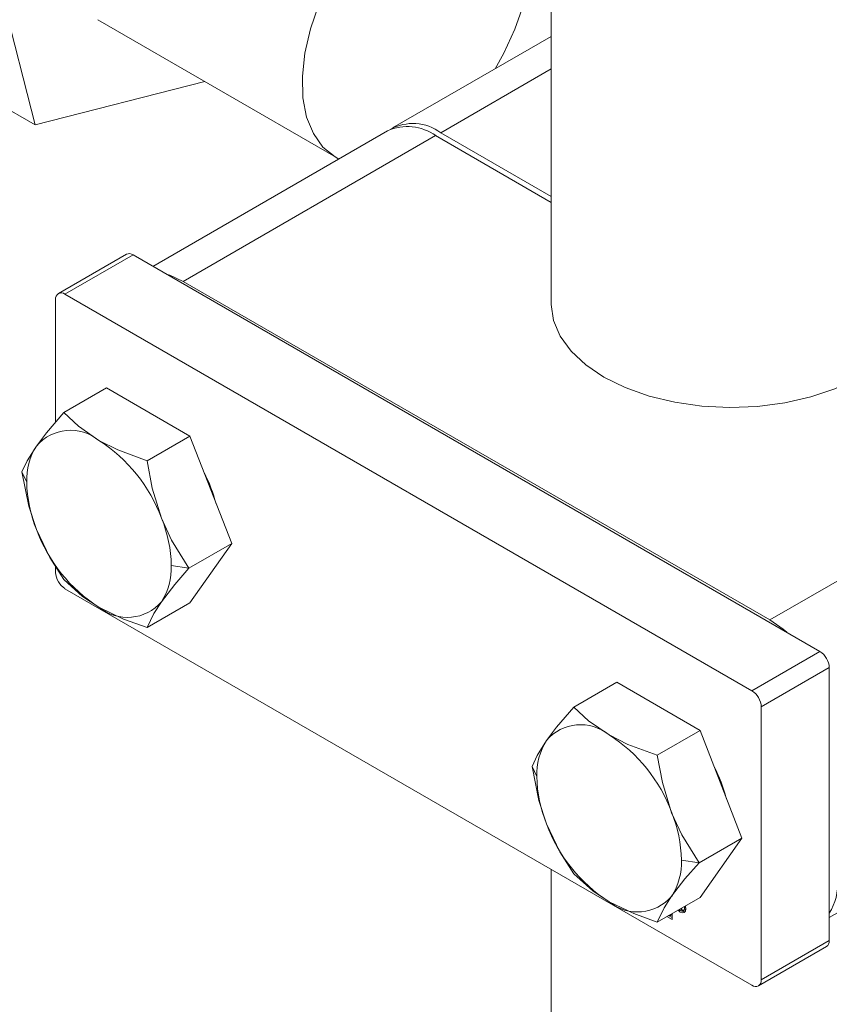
# Model space of a CAD drawing. Header units: millimetres. Extents: x 450 to 25135, y 150 to 17673.
# Tile 81 of 256: x 2798 to 2933, y 15503 to 15667. Entities that reach past the tile are written whole.
import ezdxf

# ---------------------------------------------------------------- set-up
doc = ezdxf.new("R2010")
doc.units = ezdxf.units.MM
doc.linetypes.add('SLD-Continua', pattern=[0])
doc.layers.add('COTAS', color=1, linetype='SLD-Continua')
doc.layers.add('OCULTA', color=8, linetype='SLD-Continua')

msp = doc.modelspace()

# ---------------------------------------------------------------- linework, layer by layer
at = {"color": 7, "linetype": 'SLD-Continua', "lineweight": 18, "ltscale": 30}
for p, q in [((2886.59, 15862.84), (2886.59, 15619.92)), ((2886.59, 15525.79), (2886.59, 15384.35))]:
    msp.add_line(p, q, dxfattribs=at)
at = {"layer": 'COTAS', "linetype": 'SLD-Continua', "lineweight": 18, "ltscale": 30}
for p, q in [((2886.59, 15664.35), (2860.22, 15649.13)), ((2886.59, 15658.94), (2868.22, 15648.33)), ((2859.37, 15648.64), (2820.33, 15626.1)), ((2825.37, 15623.6), (2867.37, 15647.85)), ((2886.59, 15636.75), (2867.37, 15647.85)), ((2868.22, 15648.33), (2886.59, 15637.73)), ((2815.93, 15628.12), (2804.61, 15621.58)), ((2805.71, 15621.48), (2817.03, 15628.01)), ((2931.3, 15562.04), (2817.03, 15628.01)), ((2825.37, 15623.6), (2922.95, 15567.27)), ((2804.16, 15600.2), (2804.16, 15620.58)), ((2805.71, 15621.48), (2919.98, 15555.51)), ((2812.63, 15605.89), (2805.5, 15601.77)), ((2826.51, 15597.87), (2812.63, 15605.89)), ((2826.51, 15597.87), (2819.38, 15593.76)), ((2833.45, 15579.99), (2826.51, 15597.87)), ((2798.56, 15591.9), (2799.35, 15590.2)), ((2922.95, 15567.27), (2964.95, 15591.51)), ((2833.45, 15579.99), (2826.32, 15575.87)), ((2826.51, 15570.11), (2833.45, 15579.99)), ((2804.16, 15575.18), (2804.16, 15576.13)), ((2823.39, 15576.32), (2826.32, 15575.87)), ((2805.71, 15572.48), (2919.98, 15506.52)), ((2826.51, 15570.11), (2819.38, 15566)), ((2919.98, 15555.51), (2931.3, 15562.04)), ((2921.54, 15552.81), (2932.85, 15559.35)), ((2932.85, 15513.95), (2932.85, 15559.35)), ((2897.49, 15556.9), (2890.36, 15552.79)), ((2911.37, 15548.89), (2897.49, 15556.9)), ((2921.54, 15507.42), (2921.54, 15552.81)), ((2911.37, 15548.89), (2904.24, 15544.77)), ((2918.31, 15531), (2911.37, 15548.89)), ((2883.42, 15542.91), (2884.2, 15541.22)), ((2932.85, 15517.76), (2972.95, 15540.91)), ((2918.31, 15531), (2911.18, 15526.89)), ((2911.37, 15521.13), (2918.31, 15531)), ((2908.24, 15527.34), (2911.18, 15526.89)), ((2911.37, 15521.13), (2904.24, 15517.01)), ((2906.69, 15518.43), (2906.69, 15517.46)), ((2908.22, 15519.07), (2908.14, 15519.26)), ((2908.36, 15519.15), (2908.22, 15519.07)), ((2908.45, 15518.94), (2908.22, 15519.07)), ((2908.28, 15519.34), (2908.45, 15518.94)), ((2908.56, 15518.88), (2908.85, 15519.04)), ((2908.78, 15519.35), (2908.74, 15519.61)), ((2908.97, 15519.46), (2908.78, 15519.35)), ((2906.69, 15517.46), (2905.85, 15517.94)), ((2906.13, 15518.1), (2906.69, 15517.78)), ((2906.2, 15518.14), (2906.34, 15518.06)), ((2906.62, 15518.23), (2906.34, 15518.06)), ((2906.34, 15518.06), (2906.34, 15518.22)), ((2906.62, 15518.23), (2906.62, 15518.39)), ((2921.54, 15507.42), (2932.85, 15513.95)), ((2921.08, 15506.41), (2932.4, 15512.94))]:
    msp.add_line(p, q, dxfattribs=at)
at = {"layer": 'COTAS', "linetype": 'SLD-Continua', "lineweight": 18, "ltscale": 30, "flags": 128}
for points in [[(2822.57, 15624.81), (2823.16, 15624.62), (2825.37, 15623.6)], [(2937.37, 15607.44), (2933.78, 15605.73), (2929.78, 15604.37), (2925.46, 15603.38), (2920.93, 15602.79), (2916.29, 15602.61), (2911.66, 15602.84), (2907.15, 15603.49), (2902.86, 15604.52), (2898.91, 15605.93), (2895.37, 15607.68), (2892.35, 15609.72), (2889.91, 15612), (2888.11, 15614.47), (2887, 15617.08), (2886.59, 15619.75), (2886.59, 15619.92)], [(2805.5, 15601.77), (2802.63, 15598.42), (2800.96, 15596.21)], [(2811.37, 15597.14), (2807.95, 15599.5), (2805.5, 15601.77)], [(2819.38, 15593.76), (2814.51, 15595.57), (2811.37, 15597.14)], [(2800.96, 15596.21), (2799.41, 15593.73), (2798.56, 15591.9)], [(2821.78, 15584.19), (2820.23, 15589.22), (2819.38, 15593.76)], [(2798.56, 15591.9), (2799.7, 15586.23), (2800.96, 15582.33)], [(2826.32, 15575.87), (2823.45, 15580.53), (2821.78, 15584.19)], [(2800.96, 15582.33), (2803.17, 15577.69), (2805.5, 15574.01)], [(2821.78, 15570.31), (2823.99, 15573.17), (2826.32, 15575.87)], [(2805.5, 15574.01), (2808.64, 15571.19), (2811.37, 15569.38)], [(2811.37, 15569.38), (2815.46, 15567.41), (2819.38, 15566)], [(2819.38, 15566), (2820.52, 15568.34), (2821.78, 15570.31)], [(2922.95, 15567.27), (2925.16, 15565.74), (2925.76, 15565.24)], [(2890.36, 15552.79), (2887.49, 15549.44), (2885.81, 15547.23)], [(2896.22, 15548.16), (2892.8, 15550.52), (2890.36, 15552.79)], [(2904.24, 15544.77), (2899.36, 15546.58), (2896.22, 15548.16)], [(2885.81, 15547.23), (2884.27, 15544.75), (2883.42, 15542.91)], [(2906.63, 15535.21), (2905.09, 15540.24), (2904.24, 15544.77)], [(2883.42, 15542.91), (2884.55, 15537.25), (2885.81, 15533.35)], [(2911.18, 15526.89), (2908.31, 15531.54), (2906.63, 15535.21)], [(2885.81, 15533.35), (2888.02, 15528.7), (2890.36, 15525.02)], [(2906.63, 15521.33), (2908.84, 15524.19), (2911.18, 15526.89)], [(2890.36, 15525.02), (2893.49, 15522.21), (2896.22, 15520.4)], [(2896.22, 15520.4), (2900.31, 15518.42), (2904.24, 15517.01)], [(2904.24, 15517.01), (2905.37, 15519.36), (2906.63, 15521.33)], [(2908.99, 15519.22), (2908.92, 15518.85), (2908.71, 15518.62), (2908.41, 15518.56), (2908.05, 15518.68), (2907.69, 15518.97), (2907.67, 15518.99)], [(2907.84, 15519.09), (2908.05, 15518.93), (2908.33, 15518.83), (2908.56, 15518.88), (2908.72, 15519.06), (2908.78, 15519.35)], [(2908.84, 15518.73), (2908.69, 15518.72), (2908.37, 15518.83)], [(2908.99, 15519.19), (2908.85, 15519.04), (2908.85, 15519.04)], [(2908.91, 15519.71), (2908.92, 15519.68), (2908.99, 15519.22)], [(2932.85, 15513.95), (2932.82, 15513.61), (2932.73, 15513.33), (2932.59, 15513.1), (2932.4, 15512.94), (2932.4, 15512.94)]]:
    msp.add_lwpolyline(points, dxfattribs=at)
at = {"layer": 'COTAS', "linetype": 'SLD-Continua', "lineweight": 18, "ltscale": 900}
for centre, radius, start, end in [((2863.61, 15642.15), 7.72, 53.3061, 119.5154), ((2862.69, 15641.3), 8.05, 54.3834, 114.3068), ((2816.38, 15627.11), 1.11, 54.3918, 114.3014), ((2805.11, 15620.73), 0.961, 50.7926, 189.2254), ((2806.64, 15591.36), 7.47, 50.7524, 139.4667), ((2797.3, 15575.17), 26.09, 20.2254, 57.3638), ((2809.78, 15590.63), 10.44, 147.6595, 182.3462), ((2806.54, 15580.3), 25.11, 14.5357, 27.2727), ((2821.49, 15590.63), 22.14, 181.1122, 202.0143), ((2801.27, 15575.9), 22.13, 1.108, 22.0251), ((2825.45, 15591.36), 26.1, 200.2311, 237.3579), ((2812.97, 15575.9), 10.43, 327.6457, 2.3517), ((2807.54, 15575.33), 3.38, 182.5986, 237.3955), ((2816.1, 15575.17), 7.47, 230.7508, 319.4683), ((2929.47, 15559.19), 3.38, 2.5991, 57.395), ((2918.16, 15552.66), 3.38, 2.6015, 57.4066), ((2891.49, 15542.37), 7.47, 50.7508, 139.4683), ((2882.15, 15526.19), 26.1, 20.2311, 57.3579), ((2894.63, 15541.65), 10.43, 147.6457, 182.3517), ((2891.39, 15531.32), 25.12, 14.5361, 27.2723), ((2906.33, 15541.65), 22.13, 181.108, 202.0251), ((2886.11, 15526.91), 22.14, 1.1122, 22.0143), ((2910.29, 15542.37), 26.09, 200.2257, 237.3633), ((2897.82, 15526.91), 10.44, 327.6601, 2.3459), ((2924.54, 15523.55), 9.74, 328.6263, 2.5745), ((2900.95, 15526.19), 7.48, 230.7537, 319.4654), ((2920.59, 15507.26), 0.961, 230.7907, 9.2088)]:
    msp.add_arc(centre, radius, start, end, dxfattribs=at)
at = {"layer": 'OCULTA', "linetype": 'SLD-Continua', "lineweight": 18, "ltscale": 30}
for p, q in [((2800.76, 15649.62), (2792.42, 15682.23)), ((2769.65, 15667.58), (2800.76, 15649.62)), ((2811.17, 15667.1), (2850.76, 15644.24)), ((2828.96, 15656.83), (2800.76, 15649.62))]:
    msp.add_line(p, q, dxfattribs=at)
at = {"layer": 'OCULTA', "linetype": 'SLD-Continua', "lineweight": 18, "ltscale": 30, "flags": 128}
for points in [[(2877.89, 15690.93), (2875.51, 15691.93), (2872.82, 15692.27), (2869.89, 15691.94), (2866.81, 15690.94), (2863.66, 15689.31), (2860.53, 15687.09), (2857.5, 15684.33), (2854.65, 15681.12), (2852.07, 15677.54), (2849.82, 15673.69), (2847.96, 15669.68), (2846.55, 15665.61), (2845.62, 15661.59), (2845.2, 15657.74), (2845.29, 15654.16), (2845.91, 15650.94), (2847.03, 15648.18), (2848.62, 15645.95), (2850.63, 15644.32), (2851.28, 15643.96)], [(2877.25, 15658.96), (2878.71, 15661.55), (2880.57, 15665.56), (2881.98, 15669.63), (2882.91, 15673.65), (2883.33, 15677.5), (2883.23, 15681.08), (2882.61, 15684.3), (2881.5, 15687.06), (2879.91, 15689.29), (2877.89, 15690.93)]]:
    msp.add_lwpolyline(points, dxfattribs=at)

doc.saveas('drawing.dxf')
